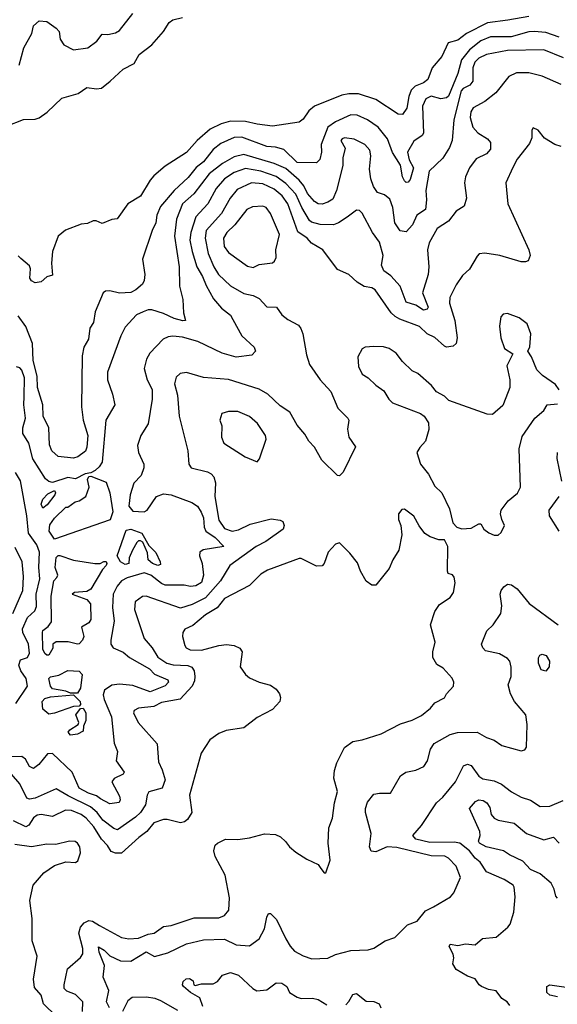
# Model space of a CAD drawing. Extents: x 1690054 to 1842981, y 782881 to 914114.
# Tile 210 of 256: x 1703003 to 1705815, y 865363 to 870507. Entities that reach past the tile are written whole.
import ezdxf

# ---------------------------------------------------------------- set-up
doc = ezdxf.new("R2010")
doc.units = 0

msp = doc.modelspace()

# ---------------------------------------------------------------- linework, layer by layer
at = {"layer": '0CON10XD'}
for points in [[(1702935, 869949.6), (1703022.5, 869985), (1703085, 869987.3), (1703105, 869993.4), (1703147.1, 870022.9), (1703224.1, 870095.9), (1703308.7, 870121.3), (1703355, 870153.1), (1703405, 870145.5), (1703431.1, 870148.9), (1703476.1, 870185), (1703545, 870248.5), (1703601.7, 870278.3), (1703627.8, 870325), (1703695, 870374.5), (1703755, 870445.7), (1703785, 870492.5), (1703805, 870505.6), (1703855, 870517.5)], [(1703001.3, 870268.7), (1703025, 870360), (1703066.7, 870435), (1703075.8, 870475), (1703105, 870500.6), (1703145, 870498), (1703195, 870462.5), (1703209.4, 870445), (1703215.6, 870405), (1703234.5, 870375), (1703285, 870348.6), (1703360.2, 870359.8), (1703406.1, 870393.9), (1703435, 870431.4), (1703465, 870429.5), (1703505, 870437.9), (1703525, 870450.5), (1703595, 870538.9)], [(1705665, 870523.3), (1705556.5, 870503.5), (1705450.4, 870489.6), (1705339.2, 870435), (1705295, 870400), (1705243.5, 870385), (1705210.6, 870315), (1705160, 870255), (1705137.9, 870195), (1705115, 870176.8), (1705071.1, 870158.9), (1705051.2, 870138.8), (1705038, 870105), (1705027.7, 870045), (1705005, 870011.8), (1704982.4, 870012.4), (1704865, 870089.2), (1704775, 870119), (1704725, 870120), (1704687.6, 870112.4), (1704545, 870055.5), (1704515, 870030.5), (1704485, 869986.9), (1704465, 869970.5), (1704325, 869949.7), (1704245, 869960.3), (1704185, 869975.2), (1704105, 869975.7), (1704057.5, 869962.5), (1703999.1, 869935), (1703930.8, 869875), (1703875, 869812.5), (1703765, 869740.8), (1703705, 869691.5), (1703685, 869669.1), (1703635.4, 869584.6), (1703568.8, 869545), (1703513.6, 869466.4), (1703485, 869463.3), (1703435, 869441.2), (1703402.5, 869455), (1703387.5, 869455), (1703357.4, 869442.6), (1703325, 869438.7), (1703242.7, 869407.3), (1703204.7, 869375.3), (1703174.3, 869295), (1703170.6, 869235), (1703175, 869172.5), (1703145, 869162.5), (1703115, 869137.5), (1703085, 869132.5), (1703065, 869142.5), (1703057, 869157), (1703060, 869205), (1703055, 869220), (1703009.2, 869259.2)], [(1705824, 870416), (1705755, 870440), (1705694.4, 870444.4), (1705665, 870443), (1705572.9, 870417.1), (1705465, 870416.3), (1705415, 870396.3), (1705355, 870349.8), (1705313.9, 870296.2), (1705295, 870226.2), (1705245, 870106.8), (1705235, 870098.8), (1705206.2, 870093.8), (1705155, 870107.6), (1705126.8, 870093.2), (1705110.3, 870055), (1705115, 869913.8), (1705108.1, 869901.9), (1705065, 869871.9), (1705032.1, 869815), (1705040, 869775), (1705062.8, 869732.8), (1705045, 869672.5), (1705035, 869657.2), (1705025, 869656.5), (1705015.3, 869665), (1705004.8, 869685), (1704995, 869745.8), (1704952.7, 869812.7), (1704927.2, 869885), (1704878.8, 869945), (1704822.8, 869982.7), (1704768.7, 870008.7), (1704735, 870009.3), (1704655, 869973.1), (1704615, 869945.3), (1704579.1, 869855), (1704582, 869815), (1704573.2, 869776.8), (1704555, 869758), (1704455, 869760.4), (1704385, 869828.6), (1704341.2, 869841.2), (1704295, 869843.9), (1704165, 869892.4), (1704125, 869891.9), (1704055, 869860.3), (1704015, 869828.6), (1703965, 869763.7), (1703926.2, 869733.8), (1703885, 869681.6), (1703811.2, 869615), (1703740.1, 869529.9), (1703721.2, 869485), (1703715.9, 869445), (1703695.8, 869405), (1703645.5, 869255)], [(1705847.3, 870307.3), (1705745, 870348.9), (1705555, 870345.9), (1705445, 870325.2), (1705405, 870306.2), (1705384.1, 870285), (1705373.5, 870255), (1705373.3, 870185), (1705356.9, 870165), (1705322.6, 870147.4), (1705311.7, 870135), (1705272.8, 869982.8), (1705264.7, 869875), (1705250.6, 869839.4), (1705216.6, 869783.4)], [(1705835, 870167.8), (1705735, 870212.1), (1705665, 870228.5), (1705601.2, 870228.8), (1705560.4, 870209.6), (1705493.6, 870125), (1705435, 870080), (1705375, 870046.2), (1705362, 870025), (1705358.2, 869995), (1705373.5, 869945), (1705398.9, 869915), (1705450.4, 869885), (1705464.6, 869865), (1705465, 869830), (1705443.9, 869806.1), (1705390.7, 869779.3), (1705355, 869733.3), (1705334.5, 869685), (1705328.9, 869655), (1705339.4, 869575), (1705327.3, 869532.7), (1705285, 869506.9), (1705245, 869454.4), (1705185.8, 869415), (1705145, 869341.2), (1705135.4, 869304.6), (1705143.2, 869215), (1705139.7, 869175), (1705110.6, 869079.4), (1705140.3, 869005), (1705135, 868994.3), (1705115, 868989.8), (1705075.6, 869015), (1705025, 869030.9), (1704992.7, 869115), (1704945, 869168.6), (1704906.9, 869195), (1704895.3, 869225), (1704904.3, 869275), (1704884.7, 869345), (1704847.9, 869395), (1704795, 869496.2), (1704779.7, 869509.7), (1704765, 869512), (1704715, 869474.6), (1704671.1, 869445), (1704645, 869435.7), (1704575, 869437.4), (1704529.5, 869449.5), (1704518.4, 869458.4), (1704478.1, 869525), (1704447.2, 869595), (1704395, 869650.6), (1704345, 869686.7), (1704265, 869715.5), (1704185, 869729.2), (1704125, 869708), (1704075, 869675.2), (1704030, 869625), (1703987.2, 869545), (1703925, 869477.1), (1703898.4, 869395), (1703894, 869355), (1703904.8, 869295), (1703929.1, 869215), (1703959.5, 869165), (1703978.2, 869118.2), (1704017.7, 869047.7), (1704059.6, 868999.6), (1704105, 868962.9), (1704118.8, 868941.2), (1704164.4, 868855), (1704229.2, 868795), (1704236.2, 868775), (1704216.6, 868753.4), (1704135, 868743.8), (1704062, 868765), (1703935, 868824.7), (1703855, 868848.9), (1703805, 868853.4), (1703779.6, 868850.4), (1703752.9, 868837.1), (1703683.3, 868765), (1703666.9, 868733.1), (1703654.6, 868684.6), (1703670.8, 868625), (1703696.7, 868575), (1703695.3, 868525), (1703675.3, 868394.7), (1703637.5, 868335), (1703618.7, 868281.3), (1703624.6, 868245), (1703652.1, 868185), (1703652.9, 868165), (1703638.5, 868125), (1703600, 868085), (1703581.5, 868025), (1703574.5, 867965.5), (1703595, 867939.2), (1703655, 867936.1), (1703669.2, 867945), (1703718.5, 868015), (1703755, 868029.8), (1703795, 868024.7), (1703903.1, 867985), (1703933.1, 867965), (1703953.2, 867933.2), (1703965, 867904.2), (1703968.8, 867855), (1703977.2, 867835), (1704025, 867801.6), (1704070.8, 867755), (1703962.9, 867737.1), (1703945.6, 867725), (1703943.8, 867705), (1703957.4, 867665), (1703964.7, 867605), (1703953.5, 867566.5), (1703925, 867549.7), (1703896.1, 867546.1), (1703863.1, 867553.1), (1703765, 867552.9), (1703745, 867561), (1703689.6, 867605), (1703655, 867616.7), (1703565, 867590.2), (1703535.5, 867575), (1703512.8, 867547.2), (1703492.2, 867505), (1703489, 867435), (1703498, 867365), (1703479.3, 867265), (1703480.4, 867245), (1703491.8, 867225), (1703545, 867203.2), (1703577.9, 867175), (1703682.7, 867115), (1703707.8, 867087.8), (1703777.6, 867057.6), (1703782.2, 867045), (1703765, 867027.1), (1703685.6, 866994.4), (1703595, 867028.6), (1703525, 867035.6), (1703485, 867029.8), (1703446.5, 867003.5), (1703440.8, 866979.2), (1703444.6, 866955.4), (1703484.3, 866865), (1703497, 866727), (1703514.2, 866684.2), (1703507.8, 866635), (1703550, 866575), (1703545.2, 866564.8), (1703498.2, 866541.7), (1703485.5, 866525), (1703525, 866450), (1703528.3, 866431.7), (1703522.8, 866417.2), (1703475, 866409.5), (1703425.9, 866435.9), (1703405, 866451.3), (1703362.9, 866465), (1703315, 866492.2), (1703277.3, 866575), (1703175, 866673.8), (1703149.3, 866670.7), (1703104, 866616), (1703075, 866594.6), (1703055, 866605.6), (1703033.4, 866643.4), (1703015, 866656.6), (1702925, 866655.6)], [(1705835, 869844.3), (1705802.5, 869855), (1705748.3, 869888.3), (1705715, 869930), (1705688.3, 869941.7), (1705680.7, 869929.3), (1705680.7, 869889.3), (1705669.7, 869860.3), (1705605, 869778.8), (1705581.9, 869735), (1705546.4, 869653.6), (1705556.9, 869545), (1705666.5, 869305), (1705672.5, 869275), (1705662.5, 869247.5), (1705648.9, 869241.1), (1705625, 869241.8), (1705515, 869274.3), (1705435, 869287.1), (1705407, 869283), (1705395, 869272), (1705355, 869202.5), (1705319.7, 869170.3), (1705285, 869122), (1705252.7, 869055), (1705250.9, 869025), (1705278.7, 868935), (1705291.9, 868845), (1705285.6, 868814.4), (1705269.5, 868800.5), (1705235.9, 868795.9), (1705225, 868800.8), (1705175, 868845.6), (1705135, 868865.6), (1705094.6, 868904.6), (1704991.5, 868941.5), (1704966.1, 868956.1), (1704945.2, 868975.2), (1704862.9, 869095), (1704845, 869105.5), (1704805, 869113.3), (1704768.8, 869135), (1704725, 869176), (1704665, 869202), (1704588, 869305), (1704529.3, 869339.3), (1704506.1, 869365), (1704458.2, 869398.2), (1704405, 869544.5), (1704376.7, 869586.7), (1704335, 869621.7), (1704275, 869649.7), (1704215, 869654.8), (1704139.9, 869620.1), (1704103.8, 869575), (1704059.2, 869495), (1703979.3, 869405), (1703974, 869365), (1703989.8, 869285), (1704018.3, 869215), (1704042.9, 869175), (1704105, 869116.4), (1704175, 869076.1), (1704223.8, 869065), (1704255, 869050.6), (1704295, 869007.3), (1704346.2, 869005), (1704374.3, 868965), (1704405, 868940.9), (1704460.7, 868910.7), (1704473.5, 868893.5), (1704484.7, 868865), (1704502.7, 868755), (1704518.2, 868705), (1704575.4, 868625.4), (1704630.6, 868565), (1704667.3, 868477.3), (1704720, 868425), (1704724.3, 868415), (1704718.3, 868368.3), (1704724.3, 868325), (1704758.8, 868275), (1704695, 868143.3), (1704675.7, 868124.3), (1704665, 868126), (1704583.5, 868205), (1704545, 868274.2), (1704514.6, 868304.6), (1704495, 868341.2), (1704455, 868389.2), (1704416.5, 868456.5), (1704365, 868490), (1704301, 868551), (1704255, 868576.7), (1704095, 868626.7), (1703965, 868637.5), (1703875, 868663.1), (1703842.1, 868657.9), (1703820.9, 868639.1), (1703813.1, 868605), (1703827.8, 868545), (1703837.3, 868435), (1703882.9, 868255), (1703887.5, 868185), (1703900, 868165), (1703986, 868145), (1704004.7, 868134.7), (1704018.1, 868118.1), (1704027.6, 868087.6), (1704024.2, 868015), (1704045, 867892.9), (1704075, 867848.8), (1704115, 867834.8), (1704147.6, 867842.4), (1704208.8, 867871.2), (1704318.3, 867898.3), (1704365, 867892.5), (1704378.8, 867885), (1704386, 867865), (1704382, 867845), (1704289.7, 867780.3), (1704239.3, 867755), (1704101.9, 867655), (1704053.7, 867575), (1703975, 867486.7), (1703905, 867450.7), (1703845, 867431.7), (1703665.5, 867494.5), (1703645, 867492.5), (1703607.7, 867465), (1703603.9, 867425), (1703654.4, 867274.4), (1703695.7, 867225.7), (1703725, 867176.9), (1703772.5, 867145), (1703806.1, 867136.1), (1703882.1, 867132.1), (1703904.2, 867124.2), (1703915.8, 867105.8), (1703919.8, 867075), (1703917.3, 867052.7), (1703904.9, 867025.1), (1703842.8, 866957.2), (1703745, 866940.3), (1703705, 866918.2), (1703625, 866909.5), (1703601.7, 866898.3), (1703598.1, 866885), (1703622.5, 866835), (1703722.8, 866722.8), (1703729.1, 866629.1), (1703748.6, 866588.6), (1703764.2, 866535), (1703748.9, 866491.1), (1703678, 866472), (1703669.5, 866455), (1703661.6, 866405), (1703634.6, 866365.4), (1703609.5, 866340.5), (1703515, 866274.6), (1703495, 866280.8), (1703438.7, 866325), (1703409.3, 866365), (1703374.4, 866394.4), (1703257.7, 866452.3), (1703195, 866488.9), (1703085, 866439.8), (1703055.3, 866435.3), (1703040, 866440), (1703004.8, 866515), (1702961.3, 866565)], [(1705216.6, 869783.4), (1705144.7, 869715), (1705127.2, 869615), (1705130.9, 869565), (1705125.3, 869515), (1705080.9, 869485), (1705057.6, 869435), (1705025, 869398), (1704993.4, 869403.4), (1704965.3, 869445), (1704955.3, 869525), (1704938.7, 869568.7), (1704911.9, 869591.9), (1704875, 869604.6), (1704853.7, 869635), (1704840.2, 869675), (1704833.5, 869725), (1704840, 869795), (1704834.6, 869825), (1704808.1, 869855), (1704752.6, 869882.6), (1704701.1, 869888.9), (1704688.9, 869885), (1704682.8, 869875), (1704704.7, 869835), (1704693.3, 869785), (1704693.3, 869745), (1704660, 869615), (1704640.2, 869569.8), (1704615, 869553.3), (1704585, 869543.3), (1704565, 869544.6), (1704545, 869556.8), (1704508.5, 869598.5), (1704488.7, 869638.7), (1704465, 869668), (1704395, 869729.1), (1704335, 869756), (1704175, 869802), (1704125, 869790.6), (1704064.3, 869755.7), (1703995, 869700.8), (1703913.9, 869596.1), (1703855, 869544.7), (1703823.3, 869465), (1703812.8, 869375), (1703837.5, 869215), (1703839.7, 869115), (1703856.1, 869045), (1703860, 868975), (1703871.2, 868935), (1703857.1, 868932.9), (1703811.9, 868945), (1703755, 868972), (1703695, 868990.4), (1703675, 868990.2), (1703649.7, 868980.3), (1703614.3, 868965), (1703555, 868900), (1703532.9, 868855), (1703462.1, 868665), (1703462.5, 868625), (1703489.5, 868549.5), (1703501.1, 868495), (1703454.1, 868415), (1703434.7, 868195.2), (1703419.7, 868170.3), (1703398, 868152), (1703375, 868139.2), (1703345, 868134), (1703295, 868108), (1703255, 868114.2), (1703175, 868089.2), (1703155, 868094), (1703137.8, 868107.8), (1703071.7, 868211.7), (1703051.4, 868295), (1703020.3, 868345), (1703019.8, 868375), (1703033.9, 868425), (1703024.7, 868494.7), (1703027.4, 868537.4), (1703029.3, 868635), (1703015, 868675.6), (1703005, 868687.5), (1702986.1, 868693.9)], [(1704225, 869212.5), (1704255, 869227.3), (1704325, 869237.1), (1704335.8, 869245), (1704344.3, 869265), (1704342.2, 869305), (1704361.3, 869385), (1704314.6, 869494.6), (1704292, 869525), (1704275, 869531.9), (1704221.5, 869528.5), (1704191.5, 869515), (1704128.2, 869435), (1704086.9, 869395), (1704069.7, 869365), (1704072.1, 869322.1), (1704095, 869290), (1704195, 869219.1), (1704225, 869212.5)], [(1703009.2, 869259.2), (1702995, 869273.3)], [(1703645.5, 869255), (1703657.1, 869175), (1703654.4, 869145), (1703645.5, 869124.5), (1703611.1, 869095), (1703585, 869081.5), (1703525, 869078.1), (1703475, 869090.6), (1703451.7, 869088.3), (1703439.5, 869080.5), (1703398.7, 868981.3), (1703390, 868925), (1703369.4, 868895), (1703363, 868837), (1703338.8, 868795), (1703330.2, 868749.8), (1703326.5, 868485), (1703334.8, 868414.8), (1703359, 868335), (1703355, 868273.8), (1703347.6, 868252.4), (1703307.4, 868222.6), (1703285, 868216.8), (1703204.8, 868224.8), (1703171.5, 868255), (1703159.6, 868285), (1703156.2, 868375), (1703127, 868435), (1703124.2, 868495), (1703097.3, 868585), (1703094.6, 868645), (1703073.4, 868726.6), (1703070.5, 868815), (1703035, 868903.1), (1702995, 868960)], [(1705823.7, 868573.7), (1705805, 868600), (1705737, 868647), (1705707.7, 868677.7), (1705680, 868745), (1705660, 868775), (1705671.7, 868798.3), (1705676.7, 868865), (1705657.3, 868917.3), (1705615, 868948.8), (1705555, 868971.2), (1705532.3, 868967.7), (1705520, 868955), (1705512, 868905), (1705519.2, 868845), (1705539.3, 868789.3), (1705581.7, 868761.7), (1705551.2, 868698.8), (1705566.7, 868625), (1705566, 868585), (1705557.1, 868562.9), (1705529.5, 868490.5), (1705475, 868444.2), (1705447.5, 868445), (1705247.4, 868517.4), (1705225, 868540), (1705182.2, 868562.2), (1705156.7, 868595), (1705085, 868658.6), (1705055, 868672.5), (1705005, 868721.2), (1704972, 868765), (1704935, 868788.6), (1704905, 868797.1), (1704855, 868799.2), (1704810, 868795), (1704795, 868788), (1704771.9, 868745), (1704775.5, 868695), (1704795, 868654.2), (1704825.8, 868635.8), (1704865, 868597.5), (1704907.7, 868567.7), (1704934, 868525), (1704953.8, 868505), (1705099.7, 868449.7), (1705118.8, 868435), (1705141.2, 868401.2), (1705142.9, 868365), (1705126, 868305), (1705095, 868271.2), (1705080.8, 868245), (1705098.8, 868185), (1705141.8, 868131.8), (1705175, 868070), (1705211.2, 868035), (1705251.7, 867951.7), (1705268.3, 867878.3), (1705290, 867855), (1705315, 867847.5), (1705365, 867850.8), (1705405, 867873.3), (1705415, 867873.3), (1705430, 867845), (1705456.4, 867826.4), (1705485, 867813.5)], [(1705485, 867813.5), (1705505, 867814.4), (1705521.7, 867828.3), (1705538.8, 867865), (1705524, 867895), (1705518, 867925), (1705522, 867945), (1705557.3, 867992.7), (1705606.8, 868033.2), (1705622, 868065), (1705615.5, 868265), (1705631.4, 868328.6), (1705696.9, 868425), (1705744.3, 868465), (1705762.5, 868495), (1705815, 868500)], [(1704245, 868197.5), (1704257.3, 868212.7), (1704293.1, 868315), (1704288.5, 868335), (1704247, 868397), (1704205, 868434.4), (1704145, 868460), (1704095, 868460.5), (1704061.2, 868448.8), (1704050, 868415), (1704061.2, 868385), (1704058.8, 868325), (1704071.5, 868295), (1704183, 868223), (1704245, 868197.5)], [(1705837.9, 868095), (1705813.8, 868215), (1705815.4, 868245)], [(1702983.5, 866935), (1703044.6, 867025), (1703038, 867065), (1703009.5, 867105), (1702999.7, 867135), (1703006.8, 867163.2), (1703045, 867174.5), (1703055, 867197.5), (1703049.1, 867245), (1703020.3, 867305), (1703018.2, 867325), (1703045, 867382.7), (1703082, 867418), (1703091.1, 867441.1), (1703089.8, 867505), (1703108.7, 867585), (1703103.9, 867645), (1703107.8, 867725), (1703092.7, 867762.7), (1703049.3, 867825), (1703040.4, 867915), (1703007, 868097), (1702981.4, 868141.4)], [(1703185, 867793.3), (1703157.1, 867835), (1703161.7, 867868.3), (1703185, 867902.5), (1703245, 867960), (1703255, 867960), (1703293, 867987), (1703315, 867992.5), (1703350, 868015), (1703366.7, 868065), (1703358.6, 868105), (1703365, 868120), (1703375, 868122.5), (1703455, 868090.5), (1703474.1, 868035), (1703490, 867935), (1703476.2, 867893.8), (1703185, 867793.3)], [(1703125, 867954), (1703115.6, 867975), (1703125, 868001.2), (1703151.2, 868028.8), (1703185, 868047.5), (1703190, 868035), (1703186.7, 868025), (1703147.5, 867972.5), (1703125, 867954)], [(1705824.2, 867835), (1705773.1, 867915), (1705771.9, 867945), (1705824.3, 868015)], [(1704578.3, 866071.7), (1704595, 866050), (1704605, 866050), (1704626.7, 866115), (1704616, 866205), (1704620.8, 866285), (1704640, 866335), (1704649.2, 866415), (1704665.5, 866475), (1704646.1, 866543.9), (1704650, 866585), (1704661.4, 866625), (1704702.5, 866705), (1704745, 866735.5), (1704795, 866744.6), (1704893.6, 866776.4), (1704995, 866828.6), (1705055, 866846.9), (1705105, 866870.8), (1705150.9, 866909.1), (1705175, 866938.6), (1705225.4, 866964.6), (1705236, 866985), (1705272, 867025), (1705274, 867045), (1705265, 867066.7), (1705218.3, 867118.3), (1705185, 867138.6), (1705164.5, 867174.5), (1705164.3, 867205), (1705176.5, 867255), (1705151.2, 867345), (1705174.2, 867415), (1705197.9, 867452.1), (1705255, 867488.8), (1705272, 867515), (1705280, 867565), (1705276.2, 867595), (1705266.2, 867606.2), (1705244, 867614), (1705240, 867625), (1705242.5, 867755), (1705225, 867790), (1705195, 867790), (1705150, 867805), (1705122.3, 867822.3), (1705091.7, 867861.7), (1705065, 867913.3), (1705015, 867948.8), (1705001.7, 867948.3), (1704983.8, 867925), (1704983.8, 867895), (1704996.2, 867865), (1705002, 867815), (1704985.5, 867734.5), (1704954.2, 867685), (1704935, 867640), (1704865, 867553.3), (1704845, 867553.3), (1704815, 867573.8), (1704785.6, 867625), (1704769.1, 867669.1), (1704729.3, 867719.3), (1704675, 867773.3), (1704655, 867767.5), (1704617.1, 867725), (1704595.7, 867665), (1704585, 867652.9), (1704555, 867651.9), (1704475, 867692.2), (1704465, 867692.2), (1704299.1, 867630.9), (1704265, 867609.5), (1704205, 867551.2), (1704075, 867482), (1704035.2, 867434.8), (1703975, 867397.9), (1703908.9, 867341.1), (1703867.8, 867322.2), (1703855.7, 867305), (1703854.5, 867284.5), (1703867.4, 867237.4), (1703874.7, 867224.7), (1703895, 867214.1), (1703955, 867212.1), (1704045, 867237.2), (1704085, 867242), (1704125, 867236.5), (1704154, 867224), (1704166.7, 867205), (1704155.6, 867125), (1704184.5, 867085), (1704205, 867068.9), (1704255, 867045.5), (1704315, 867030.5), (1704345, 867010), (1704361.9, 866985), (1704367.1, 866965), (1704363.6, 866945), (1704325, 866902.1), (1704245, 866861.3), (1704175, 866807.3), (1704082.8, 866792.8), (1704045, 866776.7), (1703997.5, 866745), (1703952.5, 866675), (1703892.2, 866455), (1703904.4, 866365.6), (1703881.3, 866328.7), (1703865, 866315.7), (1703845, 866311.1), (1703775, 866328.1), (1703755, 866328.1), (1703705, 866311.1), (1703667.9, 866265), (1703625.6, 866235), (1703535, 866152.1), (1703505, 866152.5), (1703481.6, 866161.6), (1703462.4, 866192.4), (1703430.5, 866225), (1703390.4, 866290.4), (1703351.1, 866335), (1703325, 866353.7), (1703275, 866376), (1703242.6, 866377.4), (1703175, 866343.6), (1703115, 866354.1), (1703095, 866351.3), (1703075, 866336.9), (1703051, 866299), (1703035, 866290.5), (1702970.5, 866320.5)], [(1703725, 867654.7), (1703697.5, 867665), (1703675.8, 867685), (1703671.7, 867721.7), (1703646.7, 867776.7), (1703635, 867783.3), (1703625, 867783.3), (1703616.7, 867775), (1703594, 867735), (1703576, 867695), (1703574, 867665), (1703555, 867660.9), (1703530.8, 867675), (1703513.3, 867705), (1703559.4, 867840.6), (1703585, 867845.3), (1703642, 867825), (1703679.5, 867759.5), (1703715, 867722.5), (1703738.8, 867675), (1703739.5, 867660.5), (1703725, 867654.7)], [(1702966.9, 867405), (1703020.5, 867525), (1703022.9, 867597.1), (1703015.6, 867675), (1702979.7, 867749.7)], [(1703145, 867186.7), (1703135, 867196.2), (1703125, 867217.5), (1703123.4, 867305), (1703125, 867315.6), (1703152.6, 867337.4), (1703168.9, 867361.1), (1703168.6, 867495), (1703181.4, 867575), (1703198.3, 867591.7), (1703202.5, 867605), (1703189.4, 867645), (1703195, 867697.5), (1703205, 867707.5), (1703213, 867707), (1703285, 867683.8), (1703396.1, 867666.1), (1703425, 867666.2), (1703443.1, 867676.9), (1703455, 867676.2), (1703459.4, 867665), (1703455.5, 867655), (1703435.7, 867634.3), (1703375, 867531.4), (1703355, 867520), (1703290, 867515), (1703277.5, 867505), (1703355, 867478), (1703372.9, 867455), (1703375, 867373.3), (1703365, 867356), (1703326.7, 867333.3), (1703338.2, 867285), (1703332.5, 867265), (1703315, 867246.7), (1703305, 867244.4), (1703257, 867257), (1703194.2, 867255.8), (1703177.5, 867245), (1703176.4, 867223.6), (1703155, 867187.5), (1703145, 867186.7)], [(1705168.2, 865871.8), (1705256.2, 865925), (1705274.2, 865945), (1705308.9, 866025), (1705285.9, 866085), (1705245, 866126.2), (1705226.2, 866136.2), (1705155, 866138.1), (1704975, 866182), (1704925, 866184.8), (1704865, 866158.8), (1704842, 866162), (1704831.8, 866185), (1704841.3, 866255), (1704812, 866365), (1704811.6, 866385), (1704821.7, 866418.3), (1704855, 866460), (1704885.8, 866465.8), (1704942.5, 866465), (1704994.4, 866555.6), (1705023.3, 866575), (1705075, 866586.7), (1705117.5, 866605), (1705135.3, 866634.7), (1705152.5, 866695), (1705170.9, 866725), (1705255, 866772.7), (1705292.2, 866782.2), (1705395, 866784.4), (1705445, 866756), (1705485, 866742.5), (1705525, 866714), (1705625, 866686.7), (1705645, 866692.5), (1705653.9, 866706.1), (1705656.9, 866825), (1705650, 866875), (1705590.8, 866945), (1705569.4, 866985), (1705558, 867032), (1705574.1, 867075.9), (1705574.1, 867124.1), (1705566.2, 867155), (1705555, 867170), (1705513.2, 867193.2), (1705439.4, 867209.4), (1705425.6, 867225), (1705419.2, 867245), (1705445.5, 867314.5), (1705479.1, 867345), (1705520, 867405), (1705525.3, 867445.3), (1705516.7, 867505), (1705521.4, 867525), (1705535.6, 867544.4), (1705555, 867557.5), (1705575, 867554.3), (1705605, 867532.5), (1705667.4, 867457.4), (1705820, 867345)], [(1705755, 867102.5), (1705729.5, 867109.5), (1705715.6, 867144.4), (1705716.8, 867173.2), (1705723.1, 867186.9), (1705735, 867192), (1705756, 867185), (1705773.6, 867155), (1705772.3, 867125), (1705755, 867102.5)], [(1703305, 866987.5), (1703268.3, 866988.3), (1703245, 866998.8), (1703175, 867010.6), (1703164.3, 867024.3), (1703156, 867065), (1703165, 867074), (1703207.3, 867082.7), (1703255, 867107.5), (1703315, 867102.5), (1703330, 867085), (1703322.2, 867015), (1703305, 866987.5)], [(1703155, 866877.8), (1703124.6, 866904.6), (1703121.5, 866945), (1703135, 866960), (1703165, 866968.9), (1703285, 866980), (1703320, 866945), (1703321.7, 866928.3), (1703315, 866920), (1703285, 866918.8), (1703185, 866883.3), (1703155, 866877.8)], [(1703268.8, 866768.8), (1703257.5, 866785), (1703265, 866797.5), (1703310, 866825), (1703312.5, 866835), (1703297.5, 866875), (1703321.7, 866908.3), (1703335, 866910), (1703350, 866885), (1703350, 866845), (1703336.7, 866815), (1703335, 866790), (1703305, 866774.4), (1703268.8, 866768.8)], [(1705566.4, 865356.4), (1705552.5, 865375), (1705525, 865393.8), (1705495, 865433.1), (1705455, 865439.6), (1705419.2, 865455), (1705405.6, 865465), (1705385.9, 865495.9), (1705345, 865509.2), (1705285.5, 865545.5), (1705268, 865575), (1705273.8, 865605), (1705270.8, 865625), (1705248.8, 865665), (1705255, 865676.7), (1705295, 865670.5), (1705335, 865678.9), (1705385, 865672.7), (1705424.2, 865705.8), (1705495, 865713.3), (1705556.2, 865765), (1705567.7, 865782.3), (1705586.9, 865845), (1705594.2, 865925), (1705589.2, 865975), (1705584, 865985), (1705537.5, 866015), (1705444.8, 866054.8), (1705410.5, 866105), (1705385, 866126.3), (1705355, 866164.8), (1705305, 866204.5), (1705275, 866209.8), (1705148.1, 866208.1), (1705074.3, 866225), (1705060, 866245), (1705103.8, 866296.2), (1705183.6, 866415), (1705216.2, 866445), (1705282.9, 866525), (1705325, 866609.4), (1705345, 866618.2), (1705365, 866610.9), (1705405, 866553.8), (1705425, 866541.2), (1705485, 866529.6), (1705523.7, 866513.7), (1705575, 866472.8), (1705625, 866445.3), (1705675, 866430), (1705725, 866396.4), (1705775, 866397.5), (1705845, 866428.2)], [(1705815, 865916.9), (1705806.9, 865926.9), (1705799.1, 865965), (1705782, 865995), (1705724.7, 866045), (1705675, 866067.8), (1705635, 866110.6), (1705565, 866143.3), (1705533.3, 866165), (1705441.9, 866185), (1705407.5, 866205), (1705403.1, 866215), (1705412.2, 866245), (1705409.7, 866265), (1705355.3, 866385), (1705387.5, 866422.5), (1705405, 866430.2), (1705427.2, 866427.2), (1705446.8, 866415), (1705461.2, 866391.2), (1705469.6, 866355), (1705485, 866334.6), (1705505, 866325.4), (1705589.1, 866309.1), (1705654.2, 866255.8), (1705745, 866221.2), (1705795, 866236.2), (1705825, 866204.4)], [(1703332.3, 865325), (1703333.3, 865375), (1703295, 865413.7), (1703250.7, 865430.7), (1703236.2, 865445), (1703235.2, 865465), (1703252.7, 865547.3), (1703321.9, 865608.1), (1703333.5, 865626.5), (1703333.2, 865655), (1703312.5, 865735), (1703321.1, 865765), (1703340.9, 865789.1), (1703365, 865801.2), (1703385, 865796.7), (1703420.8, 865775), (1703535, 865712.5), (1703575, 865704.7), (1703625, 865707.6), (1703675, 865729.5), (1703706.4, 865733.6), (1703755, 865769.7), (1703795.2, 865774.8), (1703915, 865815.4), (1704045.4, 865814.6), (1704075, 865826), (1704097.8, 865855), (1704099.8, 865919.8), (1704078.3, 866038.3), (1704026, 866135), (1704018, 866165), (1704026.4, 866193.6), (1704037.5, 866205), (1704080, 866225), (1704145, 866224.4), (1704205, 866232.5), (1704284.1, 866254.1), (1704340.5, 866250.5), (1704367.4, 866237.4), (1704393.9, 866213.9), (1704413.8, 866185), (1704447.6, 866157.6), (1704505, 866121.2), (1704563.6, 866093.6), (1704578.3, 866071.7)], [(1703195, 865301.2), (1703128.6, 865365), (1703115, 865410), (1703080.5, 865450.5), (1703076, 865495), (1703094.5, 865615), (1703068.6, 865695), (1703069.1, 865810.9), (1703057.1, 865905), (1703074.3, 865985.7), (1703130.3, 866049.7), (1703185, 866087.5), (1703245, 866106.7), (1703295, 866104), (1703307, 866113), (1703322, 866155), (1703317.1, 866185), (1703306, 866205), (1703294.1, 866214.1), (1703264.3, 866215.7), (1703192.7, 866197.3), (1703145, 866200), (1703065, 866185.4), (1702977.7, 866197.7)], [(1703473.4, 865345), (1703457.4, 865375), (1703469, 865435), (1703439.3, 865505), (1703447.4, 865565), (1703419.4, 865635), (1703415, 865663.3), (1703445, 865646.2), (1703475, 865616.7), (1703530.1, 865590.1), (1703585, 865588), (1703665, 865637.1), (1703707.8, 865612.2), (1703777.7, 865632.3), (1703875, 865678.8), (1703965, 865700.3), (1704075, 865702.7), (1704135, 865673.2), (1704205, 865667.9), (1704255.6, 865704.4), (1704283.1, 865756.9), (1704295, 865817.5), (1704305, 865837.5), (1704315, 865837.5), (1704345.8, 865805), (1704394.6, 865705), (1704417.1, 865667.1), (1704441.2, 865641.2), (1704485, 865616.4), (1704530.4, 865600.4), (1704615, 865603.1), (1704655, 865622.5), (1704735, 865643.1), (1704825, 865646.7), (1704855, 865655.6), (1704915, 865694), (1704965, 865712), (1705031.7, 865778.3), (1705082.3, 865797.7), (1705125, 865851.2), (1705168.2, 865871.8)], [(1703961.4, 865351.4), (1703946.3, 865396.3), (1703897.1, 865425), (1703860.8, 865455), (1703854, 865465), (1703858.8, 865481.2), (1703874.3, 865495.7), (1703891.9, 865498.1), (1703911.4, 865485), (1703914.2, 865464.2), (1703920.5, 865460.5), (1703955, 865469.3), (1704015, 865469.2), (1704037.6, 865482.4), (1704064.6, 865515.4), (1704105, 865529.2), (1704147.5, 865515), (1704222.5, 865445), (1704243.4, 865433.4), (1704295, 865438.9), (1704345, 865474.2), (1704375, 865472.5), (1704400.8, 865455), (1704414.3, 865425), (1704455, 865400.4), (1704475, 865392.7), (1704535, 865395.3), (1704565, 865388.4), (1704609.5, 865359.5)], [(1705815, 865402.7), (1705775, 865410.7), (1705760, 865425), (1705760, 865455), (1705775, 865464.2), (1705885, 865449.4)], [(1704709.2, 865360.8), (1704725, 865376.7), (1704745, 865414.7), (1704765, 865419.5), (1704815, 865379.6), (1704855, 865377.8), (1704883.1, 865365), (1704892.1, 865345)], [(1703830.7, 865330.7), (1703741.2, 865381.2), (1703712.5, 865392.5), (1703665, 865399.9), (1703591.9, 865398.1), (1703568.5, 865381.5), (1703541.6, 865325)]]:
    msp.add_lwpolyline(points, dxfattribs=at)

doc.saveas('drawing.dxf')
